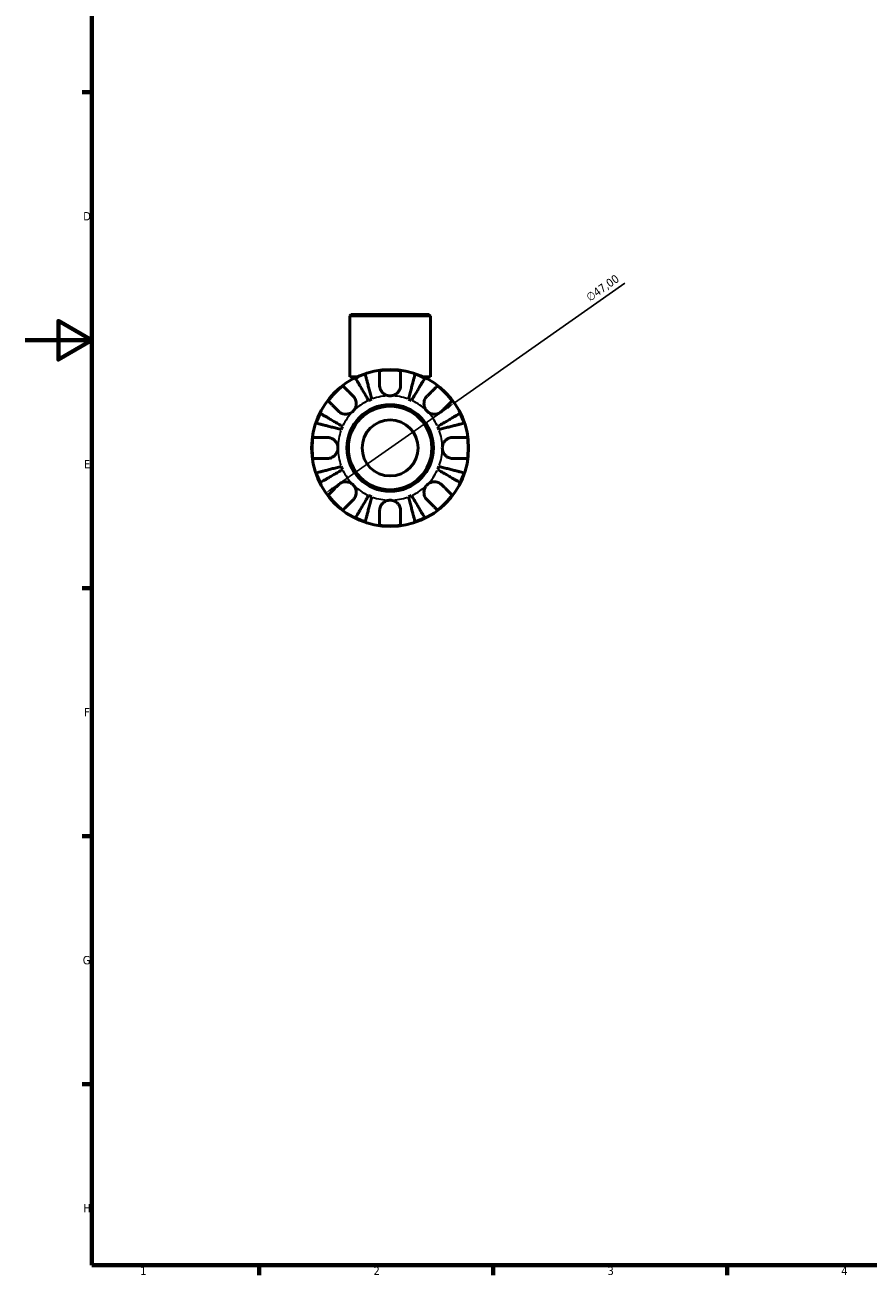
# Model space of a CAD drawing. Header units: millimetres. Extents: x 0 to 902, y 0 to 783.
# Tile 1 of 6: x 0 to 253, y 17 to 391. Entities that reach past the tile are written whole.
import ezdxf

# ---------------------------------------------------------------- set-up
doc = ezdxf.new("R2010")
doc.units = ezdxf.units.MM
for name, color, linetype, lineweight in [('Border (ISO)', 7, 'Continuous', 70), ('Dimension (ISO)', 7, 'Continuous', 25), ('Visible (ISO)', 7, 'Continuous', 50), ('Visible Narrow (ISO)', 7, 'Continuous', 35)]:
    doc.layers.add(name, color=color, linetype=linetype, lineweight=lineweight)
doc.styles.add('Note Text (ISO)', font='tahoma.ttf')
doc.dimstyles.new('Default (ISO)', dxfattribs={"dimtxt": 2.5, "dimasz": 2.5, "dimexe": 3.175, "dimexo": 0, "dimgap": 0.762, "dimtad": 1, "dimrnd": 1e-08, "dimzin": 0, "dimtxsty": 'Note Text (ISO)', "dimcen": 0.09, "dimdle": 10, "dimclrd": 256, "dimclre": 256, "dimclrt": 232, "dimazin": 0, "dimtfac": 1.40208, "dimtmove": 0, "dimatfit": 3, "dimfxl": 1, "dimtolj": 1, "dimtzin": 0, "dimlwd": -1, "dimlwe": -1, "dimarcsym": 0})

# ---------------------------------------------------------------- blocks, each defined once
blk = doc.blocks.new('Borders Default Border')
at = {"layer": 'Border (ISO)'}
for p, q in [((20, 371.25), (17.1, 371.25)), ((20, 222.75), (17.1, 222.75)), ((20, 148.5), (17.1, 148.5)), ((20, 74.25), (17.1, 74.25)), ((70.08, 20), (70.08, 17.1)), ((140.17, 20), (140.17, 17.1)), ((210.25, 20), (210.25, 17.1))]:
    blk.add_line(p, q, dxfattribs=at)
at = {"layer": 'Border (ISO)', "flags": 128}
for points in [[(20, 20), (20, 574), (821, 574), (821, 20), (20, 20)], [(0, 297), (20, 297), (10, 302.77), (10, 291.23), (20, 297)]]:
    blk.add_lwpolyline(points, dxfattribs=at)
at = {"layer": 'Border (ISO)', "color": 232, "true_color": 0xca0064, "char_height": 2.5, "attachment_point": 7, "style": 'Note Text (ISO)'}
for s, insert in [('D', (17.43, 332.88)), ('E', (17.64, 258.63)), ('F', (17.7, 184.38)), ('G', (17.31, 110.08)), ('H', (17.44, 35.88)), ('1', (34.48, 17.1)), ('2', (104.37, 17.1)), ('3', (174.43, 17.05)), ('4', (244.42, 17.1))]:
    blk.add_mtext(s, dxfattribs=dict(at, insert=insert))
blk = doc.blocks.new('*D14')
at = {"layer": 'Defpoints', "color": 0, "transparency": 16777216}
for p in [(128.57, 278.24), (90.09, 251.24)]:
    blk.add_point(p, dxfattribs=at)
at = {"layer": 'Dimension (ISO)', "transparency": 16777216}
for p, q in [((128.57, 278.24), (179.61, 314.05)), ((92.14, 252.68), (126.52, 276.8))]:
    blk.add_line(p, q, dxfattribs=at)
for points in [[(126.28, 277.14), (126.76, 276.46), (128.57, 278.24)], [(91.9, 253.02), (92.38, 252.34), (90.09, 251.24)]]:
    blk.add_solid(points, dxfattribs=at)
at = {"layer": 'Dimension (ISO)', "color": 232, "true_color": 0xca0064, "transparency": 16777216, "insert": (167.71, 310.56), "char_height": 2.5, "attachment_point": 1, "rotation": 35.0563, "style": 'Note Text (ISO)'}
blk.add_mtext('\\A1;∅47,00', dxfattribs=at)

msp = doc.modelspace()

# ---------------------------------------------------------------- linework, layer by layer
at = {"layer": 'Visible (ISO)'}
for p, q in [((97.6906, 304.7413), (97.2206, 304.2713)), ((121.4409, 304.2713), (97.2206, 304.2713)), ((97.2206, 286.0413), (97.2206, 304.2713)), ((97.6906, 304.7413), (120.9709, 304.7413)), ((120.9709, 304.7413), (121.4409, 304.2713)), ((121.4409, 286.0413), (121.4409, 304.2713)), ((99.403, 286.0413), (97.2206, 286.0413)), ((98.4316, 286.0413), (98.4316, 285.561)), ((121.4409, 286.0413), (119.2585, 286.0413)), ((120.2298, 286.0413), (120.2298, 285.561))]:
    msp.add_line(p, q, dxfattribs=at)
for radius in [23.5, 12.97, 12.5, 8.384]:
    msp.add_circle((109.3307, 264.7413), radius, dxfattribs=at)
for radius, start, end in [(23.3409, 108.623424, 116.376576), (23.3409, 82.243908, 97.756092), (23.3409, 63.623424, 71.376576), (23.3409, 127.243908, 142.756092), (23.3409, 37.243908, 52.756092), (15.625, 110.666222, 114.333778), (15.625, 65.666222, 69.333778), (23.3409, 153.623424, 161.376576), (23.3409, 18.623424, 26.376576), (15.625, 155.666222, 159.333778), (15.625, 20.666222, 24.333778), (23.3409, 172.243908, 187.756092), (23.3409, 352.243908, 7.756092), (15.625, 200.666222, 204.333778), (15.625, 335.666222, 339.333778), (23.3409, 198.623424, 206.376576), (23.3409, 333.623424, 341.376576), (23.3409, 217.243908, 232.756092), (15.625, 245.666222, 249.333778), (15.625, 290.666222, 294.333778), (23.3409, 307.243908, 322.756092), (23.3409, 243.623424, 251.376576), (23.3409, 288.623424, 296.376576), (23.3409, 262.243908, 277.756092)]:
    msp.add_arc((109.3307, 264.7413), radius, start, end, dxfattribs=at)
for points, knots in [([(102.8924, 278.9782), (102.6442, 279.3996), (102.3731, 279.8598), (101.842, 280.7613), (101.5821, 281.2025), (101.1242, 281.9799), (100.884, 282.3878), (100.4353, 283.1495), (100.2269, 283.5032), (99.8774, 284.0967), (99.7039, 284.3912), (99.4047, 284.8992), (99.2789, 285.1126), (99.0925, 285.4292), (99.0135, 285.5632), (98.9611, 285.6522)], [3.51339372, 3.51339372, 3.51339372, 3.51339372, 3.6601181, 3.6601181, 3.80684248, 3.80684248, 3.95299756, 3.95299756, 4.09915263, 4.09915263, 4.24496788, 4.24496788, 4.39078313, 4.39078313, 4.53263055, 4.53263055, 4.53263055, 4.53263055]), ([(101.8769, 286.86), (101.9028, 286.7599), (101.9417, 286.6093), (102.0337, 286.2537), (102.0957, 286.0138), (102.2433, 285.443), (102.3289, 285.1121), (102.5014, 284.4453), (102.6041, 284.0479), (102.8255, 283.192), (102.944, 282.7337), (103.1699, 281.8602), (103.2981, 281.3645), (103.5601, 280.3515), (103.6938, 279.8344), (103.8163, 279.3609)], [0.1494024, 0.1494024, 0.1494024, 0.1494024, 0.29124982, 0.29124982, 0.43706507, 0.43706507, 0.58288032, 0.58288032, 0.7290354, 0.7290354, 0.87519047, 0.87519047, 1.02191485, 1.02191485, 1.16863923, 1.16863923, 1.16863923, 1.16863923]), ([(106.1807, 283.5163), (106.1807, 283.8494), (106.1807, 284.1862), (106.1807, 284.9527), (106.1807, 285.3668), (106.1807, 286.0594), (106.1807, 286.4023), (106.1807, 286.9938), (106.1807, 287.2425), (106.1807, 287.61), (106.1807, 287.7652), (106.1807, 287.8686)], [3.892395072, 3.892395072, 3.892395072, 3.892395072, 3.998310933, 3.998310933, 4.145419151, 4.145419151, 4.291315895, 4.291315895, 4.43721264, 4.43721264, 4.578247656, 4.578247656, 4.578247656, 4.578247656]), ([(112.4807, 287.8686), (112.4807, 287.7652), (112.4807, 287.61), (112.4807, 287.2425), (112.4807, 286.9938), (112.4807, 286.4023), (112.4807, 286.0594), (112.4807, 285.3668), (112.4807, 284.9527), (112.4807, 284.1862), (112.4807, 283.8494), (112.4807, 283.5163)], [0.149410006, 0.149410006, 0.149410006, 0.149410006, 0.290445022, 0.290445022, 0.436341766, 0.436341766, 0.582238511, 0.582238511, 0.729346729, 0.729346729, 0.835262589, 0.835262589, 0.835262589, 0.835262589]), ([(114.8451, 279.3609), (114.9676, 279.8344), (115.1013, 280.3515), (115.3633, 281.3645), (115.4915, 281.8602), (115.7174, 282.7337), (115.836, 283.192), (116.0573, 284.0479), (116.1601, 284.4453), (116.3325, 285.1121), (116.4181, 285.443), (116.5657, 286.0138), (116.6277, 286.2537), (116.7197, 286.6093), (116.7587, 286.7599), (116.7846, 286.86)], [3.51339372, 3.51339372, 3.51339372, 3.51339372, 3.6601181, 3.6601181, 3.80684248, 3.80684248, 3.95299756, 3.95299756, 4.09915263, 4.09915263, 4.24496788, 4.24496788, 4.39078313, 4.39078313, 4.53263055, 4.53263055, 4.53263055, 4.53263055]), ([(119.7003, 285.6522), (119.6479, 285.5632), (119.5689, 285.4292), (119.3825, 285.1126), (119.2567, 284.8992), (118.9575, 284.3912), (118.784, 284.0967), (118.4345, 283.5032), (118.2261, 283.1495), (117.7775, 282.3878), (117.5372, 281.9799), (117.0793, 281.2025), (116.8194, 280.7613), (116.2884, 279.8598), (116.0172, 279.3996), (115.769, 278.9782)], [0.1494024, 0.1494024, 0.1494024, 0.1494024, 0.29124982, 0.29124982, 0.43706507, 0.43706507, 0.58288032, 0.58288032, 0.7290354, 0.7290354, 0.87519047, 0.87519047, 1.02191485, 1.02191485, 1.16863923, 1.16863923, 1.16863923, 1.16863923]), ([(95.2046, 283.3222), (95.2777, 283.2491), (95.3875, 283.1393), (95.6473, 282.8794), (95.8232, 282.7036), (96.2415, 282.2853), (96.4839, 282.0428), (96.9737, 281.5531), (97.2665, 281.2603), (97.8084, 280.7183), (98.0466, 280.4801), (98.2822, 280.2446)], [0.149410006, 0.149410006, 0.149410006, 0.149410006, 0.290445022, 0.290445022, 0.436341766, 0.436341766, 0.582238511, 0.582238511, 0.729346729, 0.729346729, 0.835262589, 0.835262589, 0.835262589, 0.835262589]), ([(109.3307, 280.3663), (109.0932, 280.3663), (108.8564, 280.3932), (108.3798, 280.5027), (108.1424, 280.5882), (107.5653, 280.8778), (107.2505, 281.1187), (106.79, 281.6307), (106.626, 281.8757), (106.372, 282.3973), (106.2843, 282.6682), (106.1978, 283.1348), (106.1807, 283.327), (106.1807, 283.5163)], [0, 0, 0, 0, 0.071262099, 0.071262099, 0.146743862, 0.146743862, 0.265237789, 0.265237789, 0.355204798, 0.355204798, 0.444804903, 0.444804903, 0.507889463, 0.507889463, 0.507889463, 0.507889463]), ([(112.4807, 283.5163), (112.4807, 283.2756), (112.4532, 283.0308), (112.3313, 282.5189), (112.2318, 282.2563), (111.9507, 281.7418), (111.768, 281.4973), (111.2621, 280.9949), (110.9204, 280.7664), (110.1597, 280.449), (109.7474, 280.3663), (109.3307, 280.3663)], [-0.507771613, -0.507771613, -0.507771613, -0.507771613, -0.427868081, -0.427868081, -0.340242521, -0.340242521, -0.247592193, -0.247592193, -0.125001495, -0.125001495, 0, 0, 0, 0]), ([(120.3793, 280.2446), (120.6148, 280.4801), (120.853, 280.7183), (121.3949, 281.2603), (121.6877, 281.5531), (122.1775, 282.0428), (122.4199, 282.2853), (122.8382, 282.7036), (123.0141, 282.8794), (123.2739, 283.1393), (123.3837, 283.2491), (123.4568, 283.3222)], [3.892395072, 3.892395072, 3.892395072, 3.892395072, 3.998310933, 3.998310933, 4.145419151, 4.145419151, 4.291315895, 4.291315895, 4.43721264, 4.43721264, 4.578247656, 4.578247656, 4.578247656, 4.578247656]), ([(93.8274, 275.7898), (93.5919, 276.0254), (93.3537, 276.2636), (92.8117, 276.8055), (92.5189, 277.0983), (92.0292, 277.5881), (91.7867, 277.8305), (91.3684, 278.2488), (91.1926, 278.4247), (90.9327, 278.6845), (90.8229, 278.7943), (90.7498, 278.8674)], [3.892395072, 3.892395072, 3.892395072, 3.892395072, 3.998310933, 3.998310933, 4.145419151, 4.145419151, 4.291315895, 4.291315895, 4.43721264, 4.43721264, 4.578247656, 4.578247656, 4.578247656, 4.578247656]), ([(98.2822, 280.2446), (98.3684, 280.1584), (98.4504, 280.0664), (98.6519, 279.811), (98.7628, 279.6396), (98.9543, 279.2663), (99.0332, 279.0657), (99.1709, 278.5668), (99.2097, 278.2656), (99.1973, 277.5694), (99.1173, 277.1818), (98.8094, 276.4338), (98.5765, 276.0842), (98.2822, 275.7898)], [-0.50766593, -0.50766593, -0.50766593, -0.50766593, -0.46718991, -0.46718991, -0.402002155, -0.402002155, -0.33506637, -0.33506637, -0.243004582, -0.243004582, -0.124888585, -0.124888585, 0, 0, 0, 0]), ([(120.3793, 275.7898), (120.2235, 275.9456), (120.0845, 276.1172), (119.8365, 276.4993), (119.7309, 276.7103), (119.5327, 277.25), (119.4681, 277.5851), (119.4486, 278.2407), (119.4872, 278.5546), (119.6281, 279.0653), (119.7069, 279.2659), (119.8984, 279.6392), (120.0093, 279.8107), (120.2108, 280.0661), (120.293, 280.1583), (120.3793, 280.2446)], [0, 0, 0, 0, 0.066081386, 0.066081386, 0.136674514, 0.136674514, 0.238734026, 0.238734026, 0.334577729, 0.334577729, 0.401578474, 0.401578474, 0.466853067, 0.466853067, 0.507453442, 0.507453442, 0.507453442, 0.507453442]), ([(127.9116, 278.8674), (127.8385, 278.7943), (127.7287, 278.6845), (127.4689, 278.4247), (127.293, 278.2488), (126.8747, 277.8305), (126.6323, 277.5881), (126.1425, 277.0983), (125.8497, 276.8055), (125.3078, 276.2636), (125.0696, 276.0254), (124.834, 275.7898)], [0.149410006, 0.149410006, 0.149410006, 0.149410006, 0.290445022, 0.290445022, 0.436341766, 0.436341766, 0.582238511, 0.582238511, 0.729346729, 0.729346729, 0.835262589, 0.835262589, 0.835262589, 0.835262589]), ([(88.4198, 275.1109), (88.5088, 275.0585), (88.6428, 274.9795), (88.9594, 274.7931), (89.1728, 274.6673), (89.6808, 274.3681), (89.9753, 274.1946), (90.5688, 273.8451), (90.9225, 273.6367), (91.6842, 273.188), (92.0921, 272.9478), (92.8694, 272.4899), (93.3107, 272.23), (94.2122, 271.6989), (94.6724, 271.4278), (95.0938, 271.1796)], [0.1494024, 0.1494024, 0.1494024, 0.1494024, 0.29124982, 0.29124982, 0.43706507, 0.43706507, 0.58288032, 0.58288032, 0.7290354, 0.7290354, 0.87519047, 0.87519047, 1.02191485, 1.02191485, 1.16863923, 1.16863923, 1.16863923, 1.16863923]), ([(98.2822, 275.7898), (98.1264, 275.6341), (97.9548, 275.4951), (97.5727, 275.2471), (97.3617, 275.1415), (96.822, 274.9432), (96.4869, 274.8787), (95.8313, 274.8591), (95.5174, 274.8978), (95.0067, 275.0387), (94.8061, 275.1175), (94.4328, 275.309), (94.2613, 275.4199), (94.0059, 275.6214), (93.9137, 275.7035), (93.8274, 275.7898)], [0, 0, 0, 0, 0.066081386, 0.066081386, 0.136674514, 0.136674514, 0.238734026, 0.238734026, 0.334577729, 0.334577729, 0.401578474, 0.401578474, 0.466853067, 0.466853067, 0.507453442, 0.507453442, 0.507453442, 0.507453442]), ([(124.834, 275.7898), (124.7478, 275.7036), (124.6558, 275.6216), (124.4004, 275.4201), (124.229, 275.3092), (123.8557, 275.1177), (123.6551, 275.0388), (123.1562, 274.9011), (122.8551, 274.8622), (122.1588, 274.8747), (121.7712, 274.9547), (121.0232, 275.2626), (120.6736, 275.4955), (120.3793, 275.7898)], [-0.50766593, -0.50766593, -0.50766593, -0.50766593, -0.46718991, -0.46718991, -0.402002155, -0.402002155, -0.33506637, -0.33506637, -0.243004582, -0.243004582, -0.124888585, -0.124888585, 0, 0, 0, 0]), ([(123.5676, 271.1796), (123.989, 271.4278), (124.4493, 271.6989), (125.3508, 272.23), (125.792, 272.4899), (126.5694, 272.9478), (126.9773, 273.188), (127.7389, 273.6367), (128.0927, 273.8451), (128.6861, 274.1946), (128.9806, 274.3681), (129.4886, 274.6673), (129.7021, 274.7931), (130.0186, 274.9795), (130.1526, 275.0585), (130.2417, 275.1109)], [3.51339372, 3.51339372, 3.51339372, 3.51339372, 3.6601181, 3.6601181, 3.80684248, 3.80684248, 3.95299756, 3.95299756, 4.09915263, 4.09915263, 4.24496788, 4.24496788, 4.39078313, 4.39078313, 4.53263055, 4.53263055, 4.53263055, 4.53263055]), ([(94.7111, 270.2557), (94.2376, 270.3782), (93.7205, 270.5119), (92.7075, 270.7739), (92.2118, 270.9021), (91.3383, 271.128), (90.88, 271.2465), (90.0241, 271.4679), (89.6267, 271.5706), (88.9599, 271.7431), (88.629, 271.8287), (88.0582, 271.9763), (87.8183, 272.0383), (87.4627, 272.1303), (87.3121, 272.1692), (87.212, 272.1951)], [3.51339372, 3.51339372, 3.51339372, 3.51339372, 3.6601181, 3.6601181, 3.80684248, 3.80684248, 3.95299756, 3.95299756, 4.09915263, 4.09915263, 4.24496788, 4.24496788, 4.39078313, 4.39078313, 4.53263055, 4.53263055, 4.53263055, 4.53263055]), ([(131.4494, 272.1951), (131.3494, 272.1692), (131.1988, 272.1303), (130.8431, 272.0383), (130.6032, 271.9763), (130.0325, 271.8287), (129.7016, 271.7431), (129.0348, 271.5706), (128.6373, 271.4679), (127.7815, 271.2465), (127.3231, 271.128), (126.4496, 270.9021), (125.9539, 270.7739), (124.9409, 270.5119), (124.4238, 270.3782), (123.9503, 270.2557)], [0.1494024, 0.1494024, 0.1494024, 0.1494024, 0.29124982, 0.29124982, 0.43706507, 0.43706507, 0.58288032, 0.58288032, 0.7290354, 0.7290354, 0.87519047, 0.87519047, 1.02191485, 1.02191485, 1.16863923, 1.16863923, 1.16863923, 1.16863923]), ([(86.2034, 267.8913), (86.3068, 267.8913), (86.462, 267.8913), (86.8295, 267.8913), (87.0782, 267.8913), (87.6697, 267.8913), (88.0126, 267.8913), (88.7052, 267.8913), (89.1193, 267.8913), (89.8858, 267.8913), (90.2226, 267.8913), (90.5557, 267.8913)], [0.149410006, 0.149410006, 0.149410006, 0.149410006, 0.290445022, 0.290445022, 0.436341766, 0.436341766, 0.582238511, 0.582238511, 0.729346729, 0.729346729, 0.835262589, 0.835262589, 0.835262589, 0.835262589]), ([(90.5557, 267.8913), (90.6866, 267.8913), (90.8189, 267.8831), (91.1443, 267.8419), (91.337, 267.7994), (91.7261, 267.6733), (91.9204, 267.5884), (92.3693, 267.3344), (92.6113, 267.1478), (93.0952, 266.6454), (93.3123, 266.3154), (93.6232, 265.5695), (93.7057, 265.1576), (93.7057, 264.7413)], [-0.508164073, -0.508164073, -0.508164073, -0.508164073, -0.464605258, -0.464605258, -0.401547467, -0.401547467, -0.335618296, -0.335618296, -0.242869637, -0.242869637, -0.124906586, -0.124906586, 0, 0, 0, 0]), ([(124.9557, 264.7413), (124.9557, 264.9607), (124.9786, 265.1794), (125.0726, 265.6233), (125.1466, 265.8464), (125.4163, 266.4318), (125.6586, 266.7662), (126.1696, 267.243), (126.4064, 267.4089), (126.844, 267.635), (127.0345, 267.7104), (127.4242, 267.8234), (127.6217, 267.8601), (127.9147, 267.887), (128.0106, 267.8913), (128.1057, 267.8913)], [-2.176679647, -2.176679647, -2.176679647, -2.176679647, -2.110866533, -2.110866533, -2.040552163, -2.040552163, -1.91738302, -1.91738302, -1.829422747, -1.829422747, -1.765581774, -1.765581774, -1.70117883, -1.70117883, -1.669619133, -1.669619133, -1.669619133, -1.669619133]), ([(128.1057, 267.8913), (128.4388, 267.8913), (128.7757, 267.8913), (129.5421, 267.8913), (129.9562, 267.8913), (130.6488, 267.8913), (130.9917, 267.8913), (131.5833, 267.8913), (131.8319, 267.8913), (132.1994, 267.8913), (132.3547, 267.8913), (132.4581, 267.8913)], [3.892395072, 3.892395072, 3.892395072, 3.892395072, 3.998310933, 3.998310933, 4.145419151, 4.145419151, 4.291315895, 4.291315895, 4.43721264, 4.43721264, 4.578247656, 4.578247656, 4.578247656, 4.578247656]), ([(93.7057, 264.7413), (93.7057, 264.5219), (93.6828, 264.3031), (93.5888, 263.8593), (93.5148, 263.6362), (93.2451, 263.0508), (93.0028, 262.7163), (92.4919, 262.2396), (92.255, 262.0737), (91.8174, 261.8476), (91.6269, 261.7721), (91.2372, 261.6592), (91.0397, 261.6224), (90.7467, 261.5956), (90.6508, 261.5913), (90.5557, 261.5913)], [-2.176679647, -2.176679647, -2.176679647, -2.176679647, -2.110866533, -2.110866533, -2.040552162, -2.040552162, -1.91738302, -1.91738302, -1.829422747, -1.829422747, -1.765581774, -1.765581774, -1.70117883, -1.70117883, -1.669619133, -1.669619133, -1.669619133, -1.669619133]), ([(128.1057, 261.5913), (127.9748, 261.5913), (127.8425, 261.5994), (127.5171, 261.6407), (127.3245, 261.6832), (126.9354, 261.8093), (126.7411, 261.8942), (126.2921, 262.1482), (126.0501, 262.3348), (125.5662, 262.8371), (125.3491, 263.1672), (125.0383, 263.9131), (124.9557, 264.3249), (124.9557, 264.7413)], [-0.508164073, -0.508164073, -0.508164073, -0.508164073, -0.464605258, -0.464605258, -0.401547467, -0.401547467, -0.335618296, -0.335618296, -0.242869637, -0.242869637, -0.124906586, -0.124906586, 0, 0, 0, 0]), ([(90.5557, 261.5913), (90.2226, 261.5913), (89.8858, 261.5913), (89.1193, 261.5913), (88.7052, 261.5913), (88.0126, 261.5913), (87.6697, 261.5913), (87.0782, 261.5913), (86.8295, 261.5913), (86.462, 261.5913), (86.3068, 261.5913), (86.2034, 261.5913)], [3.892395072, 3.892395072, 3.892395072, 3.892395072, 3.998310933, 3.998310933, 4.145419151, 4.145419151, 4.291315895, 4.291315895, 4.43721264, 4.43721264, 4.578247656, 4.578247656, 4.578247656, 4.578247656]), ([(87.212, 257.2874), (87.3121, 257.3133), (87.4627, 257.3523), (87.8183, 257.4443), (88.0582, 257.5063), (88.629, 257.6539), (88.9599, 257.7395), (89.6267, 257.9119), (90.0241, 258.0147), (90.88, 258.236), (91.3383, 258.3546), (92.2118, 258.5805), (92.7075, 258.7087), (93.7205, 258.9707), (94.2376, 259.1044), (94.7111, 259.2269)], [0.1494024, 0.1494024, 0.1494024, 0.1494024, 0.29124982, 0.29124982, 0.43706507, 0.43706507, 0.58288032, 0.58288032, 0.7290354, 0.7290354, 0.87519047, 0.87519047, 1.02191485, 1.02191485, 1.16863923, 1.16863923, 1.16863923, 1.16863923]), ([(95.0938, 258.303), (94.6724, 258.0548), (94.2122, 257.7836), (93.3107, 257.2526), (92.8694, 256.9927), (92.0921, 256.5348), (91.6842, 256.2945), (90.9225, 255.8459), (90.5688, 255.6375), (89.9753, 255.2879), (89.6808, 255.1145), (89.1728, 254.8153), (88.9594, 254.6895), (88.6428, 254.5031), (88.5088, 254.4241), (88.4198, 254.3717)], [3.51339372, 3.51339372, 3.51339372, 3.51339372, 3.6601181, 3.6601181, 3.80684248, 3.80684248, 3.95299756, 3.95299756, 4.09915263, 4.09915263, 4.24496788, 4.24496788, 4.39078313, 4.39078313, 4.53263055, 4.53263055, 4.53263055, 4.53263055]), ([(130.2417, 254.3717), (130.1526, 254.4241), (130.0186, 254.5031), (129.7021, 254.6895), (129.4886, 254.8153), (128.9806, 255.1145), (128.6861, 255.2879), (128.0927, 255.6375), (127.7389, 255.8459), (126.9773, 256.2945), (126.5694, 256.5348), (125.792, 256.9927), (125.3508, 257.2526), (124.4493, 257.7836), (123.989, 258.0548), (123.5676, 258.303)], [0.1494024, 0.1494024, 0.1494024, 0.1494024, 0.29124982, 0.29124982, 0.43706507, 0.43706507, 0.58288032, 0.58288032, 0.7290354, 0.7290354, 0.87519047, 0.87519047, 1.02191485, 1.02191485, 1.16863923, 1.16863923, 1.16863923, 1.16863923]), ([(123.9503, 259.2269), (124.4238, 259.1044), (124.9409, 258.9707), (125.9539, 258.7087), (126.4496, 258.5805), (127.3231, 258.3546), (127.7815, 258.236), (128.6373, 258.0147), (129.0348, 257.9119), (129.7016, 257.7395), (130.0325, 257.6539), (130.6032, 257.5063), (130.8431, 257.4443), (131.1988, 257.3523), (131.3494, 257.3133), (131.4494, 257.2874)], [3.51339372, 3.51339372, 3.51339372, 3.51339372, 3.6601181, 3.6601181, 3.80684248, 3.80684248, 3.95299756, 3.95299756, 4.09915263, 4.09915263, 4.24496788, 4.24496788, 4.39078313, 4.39078313, 4.53263055, 4.53263055, 4.53263055, 4.53263055]), ([(132.4581, 261.5913), (132.3547, 261.5913), (132.1994, 261.5913), (131.8319, 261.5913), (131.5833, 261.5913), (130.9917, 261.5913), (130.6488, 261.5913), (129.9562, 261.5913), (129.5421, 261.5913), (128.7757, 261.5913), (128.4388, 261.5913), (128.1057, 261.5913)], [0.149410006, 0.149410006, 0.149410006, 0.149410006, 0.290445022, 0.290445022, 0.436341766, 0.436341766, 0.582238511, 0.582238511, 0.729346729, 0.729346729, 0.835262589, 0.835262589, 0.835262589, 0.835262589]), ([(93.8274, 253.6927), (93.9136, 253.7789), (94.0056, 253.861), (94.261, 254.0625), (94.4324, 254.1734), (94.8057, 254.3649), (95.0063, 254.4437), (95.5052, 254.5815), (95.8064, 254.6203), (96.5026, 254.6078), (96.8902, 254.5279), (97.6382, 254.22), (97.9878, 253.9871), (98.2822, 253.6927)], [-0.50766593, -0.50766593, -0.50766593, -0.50766593, -0.46718991, -0.46718991, -0.402002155, -0.402002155, -0.33506637, -0.33506637, -0.243004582, -0.243004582, -0.124888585, -0.124888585, 0, 0, 0, 0]), ([(120.3793, 253.6927), (120.535, 253.8485), (120.7067, 253.9875), (121.0887, 254.2355), (121.2997, 254.3411), (121.8394, 254.5393), (122.1746, 254.6039), (122.8302, 254.6234), (123.144, 254.5848), (123.6547, 254.4439), (123.8554, 254.3651), (124.2287, 254.1736), (124.4001, 254.0627), (124.6556, 253.8612), (124.7477, 253.779), (124.834, 253.6927)], [0, 0, 0, 0, 0.066081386, 0.066081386, 0.136674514, 0.136674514, 0.238734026, 0.238734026, 0.334577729, 0.334577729, 0.401578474, 0.401578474, 0.466853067, 0.466853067, 0.507453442, 0.507453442, 0.507453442, 0.507453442]), ([(90.7498, 250.6152), (90.8229, 250.6883), (90.9327, 250.7981), (91.1926, 251.0579), (91.3684, 251.2338), (91.7867, 251.6521), (92.0292, 251.8945), (92.5189, 252.3843), (92.8117, 252.6771), (93.3537, 253.219), (93.5919, 253.4572), (93.8274, 253.6927)], [0.149410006, 0.149410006, 0.149410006, 0.149410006, 0.290445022, 0.290445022, 0.436341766, 0.436341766, 0.582238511, 0.582238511, 0.729346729, 0.729346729, 0.835262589, 0.835262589, 0.835262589, 0.835262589]), ([(98.2822, 253.6927), (98.4379, 253.537), (98.5769, 253.3653), (98.8249, 252.9833), (98.9305, 252.7723), (99.1288, 252.2326), (99.1933, 251.8974), (99.2129, 251.2418), (99.1742, 250.928), (99.0333, 250.4173), (98.9545, 250.2166), (98.763, 249.8433), (98.6521, 249.6719), (98.4506, 249.4164), (98.3685, 249.3243), (98.2822, 249.238)], [0, 0, 0, 0, 0.066081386, 0.066081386, 0.136674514, 0.136674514, 0.238734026, 0.238734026, 0.334577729, 0.334577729, 0.401578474, 0.401578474, 0.466853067, 0.466853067, 0.507453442, 0.507453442, 0.507453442, 0.507453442]), ([(120.3793, 249.238), (120.2931, 249.3242), (120.211, 249.4162), (120.0095, 249.6716), (119.8986, 249.843), (119.7071, 250.2163), (119.6283, 250.4169), (119.4905, 250.9158), (119.4517, 251.2169), (119.4642, 251.9131), (119.5441, 252.3008), (119.852, 253.0488), (120.0849, 253.3984), (120.3793, 253.6927)], [-0.50766593, -0.50766593, -0.50766593, -0.50766593, -0.46718991, -0.46718991, -0.402002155, -0.402002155, -0.33506637, -0.33506637, -0.243004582, -0.243004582, -0.124888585, -0.124888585, 0, 0, 0, 0]), ([(124.834, 253.6927), (125.0696, 253.4572), (125.3078, 253.219), (125.8497, 252.6771), (126.1425, 252.3843), (126.6323, 251.8945), (126.8747, 251.6521), (127.293, 251.2338), (127.4689, 251.0579), (127.7287, 250.7981), (127.8385, 250.6883), (127.9116, 250.6152)], [3.892395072, 3.892395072, 3.892395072, 3.892395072, 3.998310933, 3.998310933, 4.145419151, 4.145419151, 4.291315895, 4.291315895, 4.43721264, 4.43721264, 4.578247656, 4.578247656, 4.578247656, 4.578247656]), ([(98.2822, 249.238), (98.0466, 249.0024), (97.8084, 248.7642), (97.2665, 248.2223), (96.9737, 247.9295), (96.4839, 247.4397), (96.2415, 247.1973), (95.8232, 246.779), (95.6473, 246.6031), (95.3875, 246.3433), (95.2777, 246.2335), (95.2046, 246.1604)], [3.892395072, 3.892395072, 3.892395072, 3.892395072, 3.998310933, 3.998310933, 4.145419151, 4.145419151, 4.291315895, 4.291315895, 4.43721264, 4.43721264, 4.578247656, 4.578247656, 4.578247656, 4.578247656]), ([(98.9611, 243.8303), (99.0135, 243.9194), (99.0925, 244.0534), (99.2789, 244.3699), (99.4047, 244.5834), (99.7039, 245.0914), (99.8774, 245.3859), (100.2269, 245.9793), (100.4353, 246.3331), (100.884, 247.0947), (101.1242, 247.5026), (101.5821, 248.28), (101.842, 248.7212), (102.3731, 249.6227), (102.6442, 250.083), (102.8924, 250.5044)], [0.1494024, 0.1494024, 0.1494024, 0.1494024, 0.29124982, 0.29124982, 0.43706507, 0.43706507, 0.58288032, 0.58288032, 0.7290354, 0.7290354, 0.87519047, 0.87519047, 1.02191485, 1.02191485, 1.16863923, 1.16863923, 1.16863923, 1.16863923]), ([(103.8163, 250.1217), (103.6938, 249.6482), (103.5601, 249.131), (103.2981, 248.1181), (103.1699, 247.6224), (102.944, 246.7489), (102.8255, 246.2905), (102.6041, 245.4347), (102.5014, 245.0372), (102.3289, 244.3704), (102.2433, 244.0395), (102.0957, 243.4688), (102.0337, 243.2289), (101.9417, 242.8732), (101.9028, 242.7226), (101.8769, 242.6226)], [3.51339372, 3.51339372, 3.51339372, 3.51339372, 3.6601181, 3.6601181, 3.80684248, 3.80684248, 3.95299756, 3.95299756, 4.09915263, 4.09915263, 4.24496788, 4.24496788, 4.39078313, 4.39078313, 4.53263055, 4.53263055, 4.53263055, 4.53263055]), ([(106.1807, 245.9663), (106.1807, 246.0972), (106.1889, 246.2295), (106.2301, 246.5549), (106.2726, 246.7475), (106.3987, 247.1366), (106.4836, 247.3309), (106.7376, 247.7799), (106.9242, 248.0219), (107.4266, 248.5058), (107.7566, 248.7229), (108.5025, 249.0337), (108.9144, 249.1163), (109.3307, 249.1163)], [-0.508164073, -0.508164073, -0.508164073, -0.508164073, -0.464605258, -0.464605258, -0.401547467, -0.401547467, -0.335618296, -0.335618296, -0.242869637, -0.242869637, -0.124906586, -0.124906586, 0, 0, 0, 0]), ([(109.3307, 249.1163), (109.5501, 249.1163), (109.7688, 249.0934), (110.2127, 248.9994), (110.4358, 248.9254), (111.0212, 248.6557), (111.3557, 248.4134), (111.8324, 247.9024), (111.9983, 247.6656), (112.2244, 247.228), (112.2998, 247.0375), (112.4128, 246.6478), (112.4496, 246.4503), (112.4764, 246.1573), (112.4807, 246.0614), (112.4807, 245.9663)], [-2.176679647, -2.176679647, -2.176679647, -2.176679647, -2.110866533, -2.110866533, -2.040552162, -2.040552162, -1.91738302, -1.91738302, -1.829422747, -1.829422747, -1.765581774, -1.765581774, -1.70117883, -1.70117883, -1.669619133, -1.669619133, -1.669619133, -1.669619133]), ([(116.7846, 242.6226), (116.7587, 242.7226), (116.7197, 242.8732), (116.6277, 243.2289), (116.5657, 243.4688), (116.4181, 244.0395), (116.3325, 244.3704), (116.1601, 245.0372), (116.0573, 245.4347), (115.836, 246.2905), (115.7174, 246.7489), (115.4915, 247.6224), (115.3633, 248.1181), (115.1013, 249.131), (114.9676, 249.6482), (114.8451, 250.1217)], [0.1494024, 0.1494024, 0.1494024, 0.1494024, 0.29124982, 0.29124982, 0.43706507, 0.43706507, 0.58288032, 0.58288032, 0.7290354, 0.7290354, 0.87519047, 0.87519047, 1.02191485, 1.02191485, 1.16863923, 1.16863923, 1.16863923, 1.16863923]), ([(115.769, 250.5044), (116.0172, 250.083), (116.2884, 249.6227), (116.8194, 248.7212), (117.0793, 248.28), (117.5372, 247.5026), (117.7775, 247.0947), (118.2261, 246.3331), (118.4345, 245.9793), (118.784, 245.3859), (118.9575, 245.0914), (119.2567, 244.5834), (119.3825, 244.3699), (119.5689, 244.0534), (119.6479, 243.9194), (119.7003, 243.8303)], [3.51339372, 3.51339372, 3.51339372, 3.51339372, 3.6601181, 3.6601181, 3.80684248, 3.80684248, 3.95299756, 3.95299756, 4.09915263, 4.09915263, 4.24496788, 4.24496788, 4.39078313, 4.39078313, 4.53263055, 4.53263055, 4.53263055, 4.53263055]), ([(123.4568, 246.1604), (123.3837, 246.2335), (123.2739, 246.3433), (123.0141, 246.6031), (122.8382, 246.779), (122.4199, 247.1973), (122.1775, 247.4397), (121.6877, 247.9295), (121.3949, 248.2223), (120.853, 248.7642), (120.6148, 249.0024), (120.3793, 249.238)], [0.149410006, 0.149410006, 0.149410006, 0.149410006, 0.290445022, 0.290445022, 0.436341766, 0.436341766, 0.582238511, 0.582238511, 0.729346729, 0.729346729, 0.835262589, 0.835262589, 0.835262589, 0.835262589]), ([(106.1807, 241.6139), (106.1807, 241.7173), (106.1807, 241.8726), (106.1807, 242.2401), (106.1807, 242.4887), (106.1807, 243.0803), (106.1807, 243.4232), (106.1807, 244.1158), (106.1807, 244.5299), (106.1807, 245.2963), (106.1807, 245.6332), (106.1807, 245.9663)], [0.149410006, 0.149410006, 0.149410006, 0.149410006, 0.290445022, 0.290445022, 0.436341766, 0.436341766, 0.582238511, 0.582238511, 0.729346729, 0.729346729, 0.835262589, 0.835262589, 0.835262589, 0.835262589]), ([(112.4807, 245.9663), (112.4807, 245.6332), (112.4807, 245.2963), (112.4807, 244.5299), (112.4807, 244.1158), (112.4807, 243.4232), (112.4807, 243.0803), (112.4807, 242.4887), (112.4807, 242.2401), (112.4807, 241.8726), (112.4807, 241.7173), (112.4807, 241.6139)], [3.892395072, 3.892395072, 3.892395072, 3.892395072, 3.998310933, 3.998310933, 4.145419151, 4.145419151, 4.291315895, 4.291315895, 4.43721264, 4.43721264, 4.578247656, 4.578247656, 4.578247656, 4.578247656])]:
    msp.add_open_spline(points, degree=3, knots=knots, dxfattribs=at)
at = {"layer": 'Visible Narrow (ISO)'}
for start, end in [(115.367089, 133.966689), (91.033311, 109.632911), (70.367089, 88.966689), (46.033311, 64.632911), (136.033311, 154.632911), (25.367089, 43.966689), (160.367089, 178.966689), (1.033311, 19.632911), (181.033311, 199.632911), (340.367089, 358.966689), (205.367089, 223.966689), (316.033311, 334.632911), (226.033311, 244.632911), (295.367089, 313.966689), (250.367089, 268.966689), (271.033311, 289.632911)]:
    msp.add_arc((109.3307, 264.7413), 15.625, start, end, dxfattribs=at)

# ---------------------------------------------------------------- block references
msp.add_blockref('Borders Default Border', (0, 0))

# ---------------------------------------------------------------- dimensions: what is measured, and where the dimension line sits
at = {"layer": 'Dimension (ISO)'}
dim = msp.add_diameter_dim_2p(p1=(90.0939, 251.2433), p2=(128.5675, 278.2393), dimstyle='Default (ISO)', override={"dimdec": 2, "dimlfac": 1, "dimtp": 0, "dimtm": 0, "dimtdec": 2, "dimatfit": 2}, dxfattribs=at)
dim.commit()
dim.dimension.update_dxf_attribs({"geometry": '*D14', "text_midpoint": (174.4899, 310.4618), "dimtype": 163})

doc.saveas('drawing.dxf')
